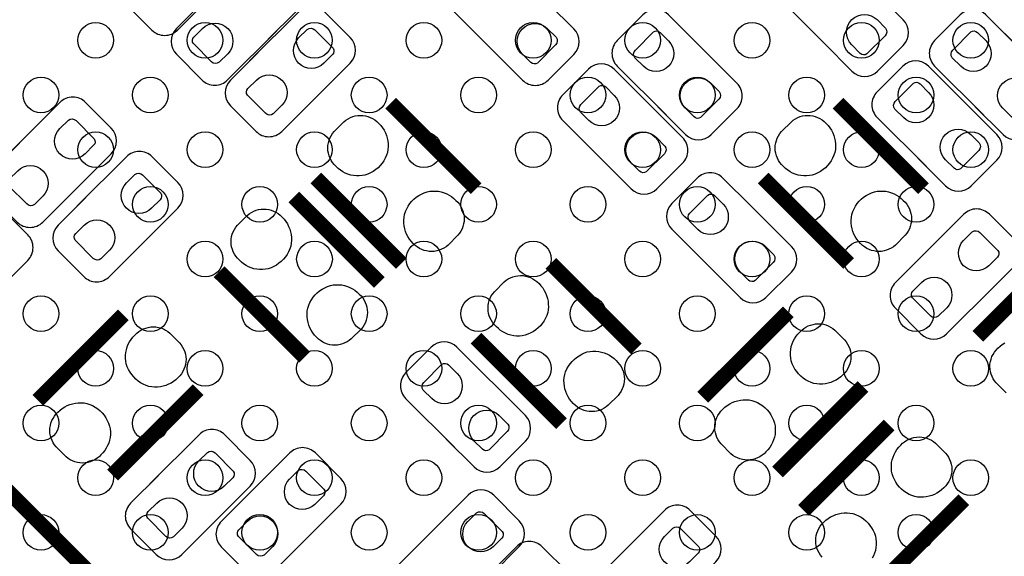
# Model space of a CAD drawing. Extents: x 0 to 69.8, y 0 to 65.
# Tile 9 of 21: x 23.2 to 31.5, y 31.6 to 36.1. Entities that reach past the tile are written whole.
import ezdxf

# ---------------------------------------------------------------- set-up
doc = ezdxf.new("R2010")
doc.units = 0
for name, color, linetype in [('PG_SILKSCREEN_BOTTOM', 12, 'CONTINUOUS'), ('PIN_BOTTOM', 1, 'CONTINUOUS'), ('PIN_TOP', 110, 'CONTINUOUS')]:
    doc.layers.add(name, color=color, linetype=linetype)

msp = doc.modelspace()

# ---------------------------------------------------------------- linework, layer by layer
at = {"layer": 'PG_SILKSCREEN_BOTTOM'}
for points in [[(24.8523, 36.368711), (25.0857, 36.602187, 0.414304), (25.0857, 36.817706), (24.870207, 37.033302, 0.414068), (24.654688, 37.033302), (24.079987, 36.4585, 0.414189), (24.079987, 36.243006), (24.295506, 36.027512, 0.414286), (24.511, 36.027512), (24.924106, 36.440593)], [(25.273, 35.94989), (25.506502, 36.183392, 0.414212), (25.506502, 36.398911), (25.291009, 36.614405, 0.414206), (25.07549, 36.614405), (24.500688, 36.039704, 0.414097), (24.500688, 35.824211), (24.716308, 35.608692, 0.414286), (24.931802, 35.608692), (25.344806, 36.021696)], [(27.499005, 36.379404), (27.265503, 36.612906, 0.41406), (27.050009, 36.612906), (26.83449, 36.397413, 0.414411), (26.83449, 36.181792), (27.409191, 35.607092, 0.414432), (27.624811, 35.607092), (27.840305, 35.822611, 0.414081), (27.840305, 36.038104), (27.427199, 36.45121)], [(29.944289, 35.916794), (30.177791, 35.683292, 0.414095), (30.39331, 35.683292), (30.608803, 35.898912, 0.414096), (30.608803, 36.114406), (30.034103, 36.689106, 0.414213), (29.818609, 36.689106), (29.602989, 36.473613, 0.414178), (29.602989, 36.258094), (30.016094, 35.844988)], [(31.595009, 35.865994), (31.828511, 35.632492, 0.414095), (32.044005, 35.632492), (32.259499, 35.848011, 0.414212), (32.259499, 36.063504), (31.684798, 36.638306, 0.414167), (31.469305, 36.638306), (31.253811, 36.422813, 0.41451), (31.253811, 36.207192), (31.666891, 35.794112)], [(25.188189, 35.84001), (24.954713, 35.606507, 0.414192), (24.954713, 35.390988), (25.170206, 35.175495, 0.414341), (25.385801, 35.175495), (25.960502, 35.750195, 0.414163), (25.960502, 35.965689), (25.745008, 36.181208, 0.414336), (25.529489, 36.181208), (25.116409, 35.768204)], [(28.547009, 35.383394), (28.780511, 35.149892, 0.414108), (28.996005, 35.149892), (29.211499, 35.365411, 0.414353), (29.211499, 35.581006), (28.636798, 36.155706, 0.414155), (28.421305, 36.155706), (28.205811, 35.940213, 0.41437), (28.205811, 35.724694), (28.61879, 35.311588)], [(31.214009, 35.383394), (31.447511, 35.149892, 0.414128), (31.663005, 35.149892), (31.878499, 35.365411, 0.414345), (31.878499, 35.581006), (31.303798, 36.155706, 0.414134), (31.088305, 36.155706), (30.872811, 35.940213, 0.414562), (30.872811, 35.724592), (31.285891, 35.311588)], [(30.731409, 34.951594), (30.964911, 34.718092, 0.414141), (31.180405, 34.718092), (31.396, 34.933611, 0.414004), (31.396, 35.149104), (30.821198, 35.723906, 0.414121), (30.605705, 35.723906), (30.390211, 35.508413, 0.4145), (30.390211, 35.292792), (30.803291, 34.879712)], [(28.089809, 34.926194), (28.323311, 34.692692, 0.414108), (28.538805, 34.692692), (28.754299, 34.908211, 0.414353), (28.754299, 35.123806), (28.179598, 35.698506, 0.414155), (27.964105, 35.698506), (27.748611, 35.483013, 0.41437), (27.748611, 35.267494), (28.16159, 34.854388)], [(23.181589, 35.07801), (22.948113, 34.844507, 0.41416), (22.948113, 34.628988), (23.163606, 34.413495, 0.414395), (23.379201, 34.413495), (23.953902, 34.988195, 0.414194), (23.953902, 35.203689), (23.738408, 35.419208, 0.414282), (23.522889, 35.419208), (23.109809, 35.006204)], [(23.740389, 34.62081), (23.506913, 34.387307, 0.414212), (23.506913, 34.171788), (23.722406, 33.956295, 0.414333), (23.938001, 33.956295), (24.512702, 34.530995, 0.414142), (24.512702, 34.746489), (24.297208, 34.962008, 0.414528), (24.081588, 34.962008), (23.668609, 34.548902)], [(22.58761, 34.109304), (22.821113, 33.875802, 0.414128), (23.036606, 33.875802), (23.2521, 34.091296, 0.414345), (23.2521, 34.306891), (22.677399, 34.881591, 0.41418), (22.461906, 34.881591), (22.246412, 34.666098, 0.414516), (22.246412, 34.450503), (22.659492, 34.037499)], [(29.327805, 34.550502), (29.094303, 34.784005, 0.414283), (28.878809, 34.784005), (28.66329, 34.568511, 0.4142), (28.66329, 34.352992), (29.237991, 33.778292, 0.414209), (29.45351, 33.778292), (29.669105, 33.993811, 0.414108), (29.669105, 34.209304), (29.255999, 34.62241)], [(31.315, 33.814588), (31.548502, 34.04809, 0.414218), (31.548502, 34.263609), (31.332907, 34.479103, 0.414231), (31.117388, 34.479103), (30.542713, 33.904403, 0.41432), (30.542713, 33.688807), (30.758206, 33.473288, 0.414077), (30.9737, 33.473288), (31.386805, 33.886394)], [(26.769009, 32.589394), (27.002511, 32.355892, 0.41416), (27.218005, 32.355892), (27.4336, 32.571411, 0.414009), (27.4336, 32.786904), (26.858798, 33.361706, 0.414102), (26.643305, 33.361706), (26.427811, 33.146213, 0.414529), (26.427811, 32.930592), (26.840891, 32.517512)], [(24.349989, 32.28401), (24.116513, 32.050507, 0.414258), (24.116513, 31.834988), (24.332006, 31.619495, 0.414149), (24.5475, 31.619495), (25.122302, 32.194195, 0.414096), (25.122302, 32.409689), (24.906808, 32.625208, 0.414528), (24.691188, 32.625208), (24.278107, 32.212102)], [(25.111989, 32.13161), (24.878513, 31.898107, 0.414258), (24.878513, 31.682588), (25.094006, 31.467095, 0.414114), (25.3095, 31.467095), (25.884302, 32.041795, 0.414096), (25.884302, 32.257289), (25.668808, 32.472808, 0.414528), (25.453188, 32.472808), (25.040107, 32.059702)], [(27.1494, 31.452388), (27.382902, 31.68589, 0.414212), (27.382902, 31.901409), (27.167408, 32.116903, 0.414206), (26.951889, 32.116903), (26.377113, 31.542203, 0.414143), (26.377113, 31.326709), (26.592606, 31.11119, 0.41447), (26.808201, 31.11119), (27.221205, 31.524194)], [(28.8004, 31.325388), (29.033902, 31.55889, 0.414167), (29.033902, 31.774409), (28.818408, 31.989903, 0.414448), (28.602788, 31.989903), (28.028113, 31.415203, 0.414372), (28.028113, 31.199607), (28.243606, 30.984088, 0.414045), (28.4591, 30.984088), (28.872205, 31.397194)], [(27.5558, 31.020588), (27.789302, 31.25409, 0.414166), (27.789302, 31.469609), (27.573808, 31.685103, 0.414356), (27.358188, 31.685103), (26.783513, 31.110403, 0.414189), (26.783513, 30.894909), (26.999006, 30.67939, 0.41432), (27.2145, 30.67939), (27.627605, 31.092394)]]:
    msp.add_lwpolyline(points, format="xyb", dxfattribs=at)
at = {"layer": 'PG_SILKSCREEN_BOTTOM', "const_width": 0.127}
for points in [[(27.02019, 34.693504), (26.3017, 35.411994)], [(30.77939, 34.693504), (30.0609, 35.411994)], [(25.673101, 34.783293), (26.391489, 34.064905)], [(29.432301, 34.783293), (30.150689, 34.064905)], [(26.207288, 33.906104), (25.4889, 34.624493)], [(31.954191, 34.172093), (31.235802, 33.453705)], [(28.366288, 33.347304), (27.6479, 34.065693)], [(24.860199, 33.995893), (25.578689, 33.277404)], [(24.054689, 33.633893), (23.336301, 32.915504)], [(29.642689, 33.659394), (28.924199, 32.940904)], [(27.019199, 33.437093), (27.737689, 32.718604)], [(23.9649, 32.286804), (24.68339, 33.005293)], [(29.5529, 32.312305), (30.271288, 33.030693)], [(30.490389, 32.708393), (29.771899, 31.990005)], [(23.794288, 31.442304), (23.0759, 32.160693)], [(30.400498, 31.361405), (31.118988, 32.079794)]]:
    msp.add_lwpolyline(points, dxfattribs=at)
at = {"layer": 'PIN_BOTTOM'}
for points in [[(30.388966, 36.115422), (30.460798, 36.043565, -0.376089), (30.456556, 35.979252), (30.303902, 35.826573, -0.366021), (30.248555, 35.831323), (30.176699, 35.903154, -0.999197)], [(24.932818, 35.828453), (24.860961, 35.756621, -0.376089), (24.796648, 35.760863), (24.643969, 35.913517, -0.366021), (24.648719, 35.968864), (24.72055, 36.04072, -0.999197)], [(27.620468, 36.039222), (27.692299, 35.967365, -0.376089), (27.688057, 35.903052), (27.535403, 35.750373, -0.366021), (27.480057, 35.755123), (27.4082, 35.826954, -0.999197)], [(25.528397, 35.961447), (25.600254, 36.033278, -0.376089), (25.664566, 36.029036), (25.817246, 35.876382, -0.366021), (25.812496, 35.821036), (25.740665, 35.749179, -0.999197)], [(28.425546, 35.723601), (28.353715, 35.795458, -0.376089), (28.357957, 35.859771), (28.510611, 36.01245, -0.366021), (28.565958, 36.0077), (28.637814, 35.935869, -0.999197)], [(31.092546, 35.723601), (31.020715, 35.795458, -0.376089), (31.024957, 35.859771), (31.177611, 36.01245, -0.366021), (31.232958, 36.0077), (31.304814, 35.935869, -0.999197)], [(25.386817, 35.395332), (25.314961, 35.323501, -0.376089), (25.250648, 35.327742), (25.097969, 35.480396, -0.366021), (25.102718, 35.535743), (25.17455, 35.6076, -0.999197)], [(28.991662, 35.582022), (29.063493, 35.510165, -0.376089), (29.059251, 35.445852), (28.906597, 35.293173, -0.366021), (28.85125, 35.297923), (28.779394, 35.369754, -0.999197)], [(30.610048, 35.291801), (30.538217, 35.363658, -0.376089), (30.542459, 35.427971), (30.695113, 35.58065, -0.366021), (30.750459, 35.5759), (30.822316, 35.504069, -0.999197)], [(31.658662, 35.582022), (31.730493, 35.510165, -0.376089), (31.726251, 35.445852), (31.573597, 35.293173, -0.366021), (31.51825, 35.297923), (31.446394, 35.369754, -0.999197)], [(27.968346, 35.266401), (27.896515, 35.338258, -0.376089), (27.900757, 35.402571), (28.053411, 35.55525, -0.366021), (28.108758, 35.5505), (28.180614, 35.478669, -0.999197)], [(23.521797, 35.199447), (23.593654, 35.271278, -0.376089), (23.657966, 35.267036), (23.810646, 35.114382, -0.366021), (23.805896, 35.059036), (23.734065, 34.987179, -0.999197)], [(28.534462, 35.124822), (28.606293, 35.052965, -0.376089), (28.602051, 34.988652), (28.449397, 34.835973, -0.366021), (28.39405, 34.840723), (28.322194, 34.912554, -0.999197)], [(31.176163, 35.150222), (31.247994, 35.078365, -0.376089), (31.243753, 35.014052), (31.091099, 34.861373, -0.366021), (31.035752, 34.866123), (30.963895, 34.937954, -0.999197)], [(23.380217, 34.633332), (23.308361, 34.561501, -0.376089), (23.244048, 34.565742), (23.091369, 34.718396, -0.366021), (23.096118, 34.773743), (23.16795, 34.8456, -0.999197)], [(24.080597, 34.742247), (24.152454, 34.814078, -0.376089), (24.216766, 34.809836), (24.369446, 34.657182, -0.366021), (24.364696, 34.601836), (24.292865, 34.529979, -0.999197)], [(28.883153, 34.3519), (28.811322, 34.423756, -0.376089), (28.815563, 34.488069), (28.968217, 34.640749, -0.366021), (29.023564, 34.635999), (29.095421, 34.564168, -0.999197)], [(23.939017, 34.176132), (23.867161, 34.104301, -0.376089), (23.802848, 34.108542), (23.650169, 34.261196, -0.366021), (23.654918, 34.316543), (23.72675, 34.3884, -0.999197)], [(31.116397, 34.259266), (31.188254, 34.331097, -0.376089), (31.252566, 34.326855), (31.405246, 34.174201, -0.366021), (31.400496, 34.118855), (31.328665, 34.046998, -0.999197)], [(29.449268, 34.21032), (29.521099, 34.138464, -0.376089), (29.516857, 34.074151), (29.364203, 33.921471, -0.366021), (29.308857, 33.926221), (29.237, 33.998052, -0.999197)], [(30.974817, 33.693151), (30.902961, 33.62132, -0.376089), (30.838648, 33.625561), (30.685969, 33.778215, -0.366021), (30.690718, 33.833562), (30.76255, 33.905419, -0.999197)], [(26.647648, 32.929601), (26.575817, 33.001458, -0.376089), (26.580059, 33.065771), (26.732713, 33.21845, -0.366021), (26.788059, 33.2137), (26.859916, 33.141869, -0.999197)], [(27.213763, 32.788022), (27.285594, 32.716165, -0.376089), (27.281353, 32.651852), (27.128699, 32.499173, -0.366021), (27.073352, 32.503923), (27.001495, 32.575754, -0.999197)], [(24.690197, 32.405447), (24.762054, 32.477278, -0.376089), (24.826366, 32.473036), (24.979046, 32.320382, -0.366021), (24.974296, 32.265036), (24.902465, 32.193179, -0.999197)], [(25.452197, 32.253047), (25.524054, 32.324878, -0.376089), (25.588366, 32.320636), (25.741046, 32.167982, -0.366021), (25.736296, 32.112636), (25.664465, 32.040779, -0.999197)], [(24.548617, 31.839332), (24.476761, 31.767501, -0.376089), (24.412448, 31.771742), (24.259769, 31.924396, -0.366021), (24.264518, 31.979743), (24.33635, 32.0516, -0.999197)], [(25.310617, 31.686932), (25.238761, 31.615101, -0.376089), (25.174448, 31.619342), (25.021769, 31.771996, -0.366021), (25.026518, 31.827343), (25.09835, 31.8992, -0.999197)], [(26.950797, 31.897066), (27.022654, 31.968897, -0.376089), (27.086966, 31.964655), (27.239646, 31.812001, -0.366021), (27.234896, 31.756655), (27.163065, 31.684798, -0.999197)], [(28.601797, 31.770066), (28.673654, 31.841897, -0.376089), (28.737966, 31.837655), (28.890646, 31.685001, -0.366021), (28.885896, 31.629655), (28.814065, 31.557798, -0.999197)]]:
    msp.add_lwpolyline(points, format="xyb", close=True, dxfattribs=at)
for points in [[(26.184835, 35.258985), (26.202792, 35.242856), (26.218769, 35.225025), (26.233476, 35.206076), (26.24648, 35.185579), (26.257148, 35.164014), (26.26614, 35.141738), (26.272998, 35.118751), (26.2779, 35.095205), (26.280415, 35.071152), (26.281151, 35.047123), (26.279297, 35.023069), (26.275335, 34.999346), (26.267283, 34.97514), (26.256869, 34.951746), (26.244245, 34.92947), (26.229945, 34.908236), (26.213537, 34.888729), (26.195553, 34.870771), (26.176046, 34.854363), (26.154786, 34.840012), (26.132587, 34.827439), (26.109168, 34.81705), (26.084987, 34.808973), (26.061441, 34.804528), (26.03754, 34.802115), (26.013486, 34.802115), (25.989458, 34.804655), (25.965912, 34.809125), (25.942722, 34.816186), (25.920446, 34.825153), (25.899313, 34.836278), (25.879146, 34.849486), (25.860477, 34.864624), (25.84323, 34.881464), (25.827609, 34.896806), (25.813944, 34.913697), (25.80193, 34.931782), (25.792024, 34.951035), (25.784099, 34.971558), (25.778384, 34.992412), (25.77498, 35.013748), (25.77371, 35.035414), (25.774777, 35.057385), (25.778181, 35.078746), (25.783769, 35.099727), (25.791465, 35.120021), (25.801371, 35.139528), (25.813385, 35.157791), (25.827101, 35.174606), (25.909549, 35.25708), (25.926009, 35.270719), (25.944195, 35.282378), (25.963347, 35.292208), (25.983311, 35.300006), (26.004164, 35.305721), (26.025297, 35.309327), (26.046659, 35.310597), (26.068223, 35.309556), (26.089458, 35.306279), (26.110311, 35.300844), (26.130606, 35.293554), (26.149757, 35.284004), (26.167918, 35.272345)], [(29.944035, 35.258985), (29.961992, 35.242856), (29.977969, 35.225025), (29.992676, 35.206076), (30.00568, 35.185579), (30.016348, 35.164014), (30.02534, 35.141738), (30.032198, 35.118751), (30.0371, 35.095205), (30.039615, 35.071152), (30.040351, 35.047123), (30.038497, 35.023069), (30.034535, 34.999346), (30.026483, 34.97514), (30.016069, 34.951746), (30.003445, 34.92947), (29.989145, 34.908236), (29.972737, 34.888729), (29.954753, 34.870771), (29.935246, 34.854363), (29.913986, 34.840012), (29.891787, 34.827439), (29.868368, 34.81705), (29.844187, 34.808973), (29.820641, 34.804528), (29.79674, 34.802115), (29.772686, 34.802115), (29.748658, 34.804655), (29.725112, 34.809125), (29.701922, 34.816186), (29.679646, 34.825153), (29.658513, 34.836278), (29.638346, 34.849486), (29.619677, 34.864624), (29.60243, 34.881464), (29.586809, 34.896806), (29.573144, 34.913697), (29.56113, 34.931782), (29.551224, 34.951035), (29.543299, 34.971558), (29.537584, 34.992412), (29.53418, 35.013748), (29.53291, 35.035414), (29.533977, 35.057385), (29.537381, 35.078746), (29.542969, 35.099727), (29.550665, 35.120021), (29.560571, 35.139528), (29.572585, 35.157791), (29.586301, 35.174606), (29.668749, 35.25708), (29.685209, 35.270719), (29.703395, 35.282378), (29.722547, 35.292208), (29.742511, 35.300006), (29.763364, 35.305721), (29.784497, 35.309327), (29.805859, 35.310597), (29.827423, 35.309556), (29.848658, 35.306279), (29.869511, 35.300844), (29.889806, 35.293554), (29.908957, 35.284004), (29.927118, 35.272345)], [(26.50838, 34.217839), (26.490422, 34.233968), (26.474445, 34.251798), (26.459739, 34.270747), (26.446734, 34.291245), (26.436066, 34.312809), (26.427074, 34.335085), (26.420216, 34.358072), (26.415314, 34.381618), (26.4128, 34.405672), (26.412063, 34.4297), (26.413917, 34.453754), (26.41788, 34.477477), (26.425931, 34.501684), (26.436345, 34.525077), (26.448969, 34.547353), (26.463269, 34.568587), (26.479678, 34.588094), (26.497661, 34.606052), (26.517168, 34.622461), (26.538428, 34.636812), (26.560628, 34.649385), (26.584046, 34.659773), (26.608227, 34.66785), (26.631773, 34.672295), (26.655674, 34.674708), (26.679728, 34.674708), (26.703757, 34.672168), (26.727302, 34.667698), (26.750493, 34.660637), (26.772768, 34.651671), (26.793901, 34.640545), (26.814069, 34.627337), (26.832738, 34.612199), (26.849984, 34.595359), (26.865605, 34.580017), (26.879271, 34.563126), (26.891285, 34.545041), (26.901191, 34.525788), (26.909116, 34.505265), (26.914831, 34.484412), (26.918234, 34.463076), (26.919504, 34.441409), (26.918437, 34.419438), (26.915034, 34.398077), (26.909446, 34.377097), (26.90175, 34.356802), (26.891844, 34.337295), (26.879829, 34.319032), (26.866113, 34.302217), (26.783665, 34.219744), (26.767206, 34.206104), (26.749019, 34.194445), (26.729868, 34.184615), (26.709903, 34.176818), (26.68905, 34.171103), (26.667917, 34.167496), (26.646556, 34.166226), (26.624991, 34.167267), (26.603757, 34.170544), (26.582903, 34.175979), (26.562609, 34.183269), (26.543457, 34.19282), (26.525296, 34.204478)], [(30.26758, 34.217839), (30.249622, 34.233968), (30.233645, 34.251798), (30.218939, 34.270747), (30.205934, 34.291245), (30.195266, 34.312809), (30.186274, 34.335085), (30.179416, 34.358072), (30.174514, 34.381618), (30.172, 34.405672), (30.171263, 34.4297), (30.173117, 34.453754), (30.17708, 34.477477), (30.185131, 34.501684), (30.195545, 34.525077), (30.208169, 34.547353), (30.222469, 34.568587), (30.238878, 34.588094), (30.256861, 34.606052), (30.276368, 34.622461), (30.297628, 34.636812), (30.319828, 34.649385), (30.343246, 34.659773), (30.367427, 34.66785), (30.390973, 34.672295), (30.414874, 34.674708), (30.438928, 34.674708), (30.462957, 34.672168), (30.486502, 34.667698), (30.509693, 34.660637), (30.531968, 34.651671), (30.553101, 34.640545), (30.573269, 34.627337), (30.591938, 34.612199), (30.609184, 34.595359), (30.624805, 34.580017), (30.638471, 34.563126), (30.650485, 34.545041), (30.660391, 34.525788), (30.668316, 34.505265), (30.674031, 34.484412), (30.677434, 34.463076), (30.678704, 34.441409), (30.677637, 34.419438), (30.674234, 34.398077), (30.668646, 34.377097), (30.66095, 34.356802), (30.651044, 34.337295), (30.639029, 34.319032), (30.625313, 34.302217), (30.542865, 34.219744), (30.526406, 34.206104), (30.508219, 34.194445), (30.489068, 34.184615), (30.469103, 34.176818), (30.44825, 34.171103), (30.427117, 34.167496), (30.405756, 34.166226), (30.384191, 34.167267), (30.362957, 34.170544), (30.342103, 34.175979), (30.321809, 34.183269), (30.302657, 34.19282), (30.284496, 34.204478)], [(25.372035, 34.471585), (25.389992, 34.455456), (25.405969, 34.437625), (25.420676, 34.418676), (25.43368, 34.398179), (25.444348, 34.376614), (25.45334, 34.354338), (25.460198, 34.331351), (25.4651, 34.307805), (25.467615, 34.283752), (25.468351, 34.259723), (25.466497, 34.235669), (25.462535, 34.211946), (25.454483, 34.18774), (25.444069, 34.164346), (25.431445, 34.14207), (25.417145, 34.120836), (25.400737, 34.101329), (25.382753, 34.083371), (25.363246, 34.066963), (25.341986, 34.052612), (25.319787, 34.040039), (25.296368, 34.02965), (25.272187, 34.021573), (25.248641, 34.017128), (25.22474, 34.014715), (25.200686, 34.014715), (25.176658, 34.017255), (25.153112, 34.021725), (25.129922, 34.028786), (25.107646, 34.037753), (25.086513, 34.048878), (25.066346, 34.062086), (25.047677, 34.077224), (25.03043, 34.094064), (25.014809, 34.109406), (25.001144, 34.126297), (24.98913, 34.144382), (24.979224, 34.163635), (24.971299, 34.184158), (24.965584, 34.205012), (24.96218, 34.226348), (24.96091, 34.248014), (24.961977, 34.269985), (24.965381, 34.291346), (24.970969, 34.312327), (24.978665, 34.332621), (24.988571, 34.352128), (25.000585, 34.370391), (25.014301, 34.387206), (25.096749, 34.46968), (25.113209, 34.483319), (25.131395, 34.494978), (25.150547, 34.504808), (25.170511, 34.512606), (25.191364, 34.518321), (25.212497, 34.521927), (25.233859, 34.523197), (25.255423, 34.522156), (25.276658, 34.518879), (25.297511, 34.513444), (25.317806, 34.506154), (25.336957, 34.496604), (25.355118, 34.484945)], [(27.531035, 33.912785), (27.548992, 33.896656), (27.564969, 33.878825), (27.579676, 33.859876), (27.59268, 33.839379), (27.603348, 33.817814), (27.61234, 33.795538), (27.619198, 33.772551), (27.6241, 33.749005), (27.626615, 33.724952), (27.627351, 33.700923), (27.625497, 33.676869), (27.621535, 33.653146), (27.613483, 33.62894), (27.603069, 33.605546), (27.590445, 33.58327), (27.576145, 33.562036), (27.559737, 33.542529), (27.541753, 33.524571), (27.522246, 33.508163), (27.500986, 33.493812), (27.478787, 33.481239), (27.455368, 33.47085), (27.431187, 33.462773), (27.407641, 33.458328), (27.38374, 33.455915), (27.359686, 33.455915), (27.335658, 33.458455), (27.312112, 33.462925), (27.288922, 33.469986), (27.266646, 33.478953), (27.245513, 33.490078), (27.225346, 33.503286), (27.206677, 33.518424), (27.18943, 33.535264), (27.173809, 33.550606), (27.160144, 33.567497), (27.14813, 33.585582), (27.138224, 33.604835), (27.130299, 33.625358), (27.124584, 33.646212), (27.12118, 33.667548), (27.11991, 33.689214), (27.120977, 33.711185), (27.124381, 33.732546), (27.129969, 33.753527), (27.137665, 33.773821), (27.147571, 33.793328), (27.159585, 33.811591), (27.173301, 33.828406), (27.255749, 33.91088), (27.272209, 33.924519), (27.290395, 33.936178), (27.309547, 33.946008), (27.329511, 33.953806), (27.350364, 33.959521), (27.371497, 33.963127), (27.392859, 33.964397), (27.414423, 33.963356), (27.435658, 33.960079), (27.456511, 33.954644), (27.476806, 33.947354), (27.495957, 33.937804), (27.514118, 33.926145)], [(25.69558, 33.430439), (25.677622, 33.446568), (25.661645, 33.464398), (25.646939, 33.483347), (25.633934, 33.503845), (25.623266, 33.525409), (25.614274, 33.547685), (25.607416, 33.570672), (25.602514, 33.594218), (25.6, 33.618272), (25.599263, 33.6423), (25.601117, 33.666354), (25.60508, 33.690077), (25.613131, 33.714284), (25.623545, 33.737677), (25.636169, 33.759953), (25.650469, 33.781187), (25.666878, 33.800694), (25.684861, 33.818652), (25.704368, 33.835061), (25.725628, 33.849412), (25.747828, 33.861985), (25.771246, 33.872373), (25.795427, 33.88045), (25.818973, 33.884895), (25.842874, 33.887308), (25.866928, 33.887308), (25.890957, 33.884768), (25.914502, 33.880298), (25.937693, 33.873237), (25.959968, 33.864271), (25.981101, 33.853145), (26.001269, 33.839937), (26.019938, 33.824799), (26.037184, 33.807959), (26.052805, 33.792617), (26.066471, 33.775726), (26.078485, 33.757641), (26.088391, 33.738388), (26.096316, 33.717865), (26.102031, 33.697012), (26.105434, 33.675676), (26.106704, 33.654009), (26.105637, 33.632038), (26.102234, 33.610677), (26.096646, 33.589697), (26.08895, 33.569402), (26.079044, 33.549895), (26.067029, 33.531632), (26.053313, 33.514817), (25.970865, 33.432344), (25.954406, 33.418704), (25.936219, 33.407045), (25.917068, 33.397215), (25.897103, 33.389418), (25.87625, 33.383703), (25.855117, 33.380096), (25.833756, 33.378826), (25.812191, 33.379867), (25.790957, 33.383144), (25.770103, 33.388579), (25.749809, 33.395869), (25.730657, 33.40542), (25.712496, 33.417078)], [(24.53038, 33.122184), (24.514251, 33.104226), (24.49642, 33.08825), (24.477472, 33.073543), (24.456974, 33.060538), (24.43541, 33.04987), (24.413134, 33.040879), (24.390147, 33.034021), (24.366601, 33.029119), (24.342547, 33.026604), (24.318519, 33.025867), (24.294465, 33.027722), (24.270741, 33.031684), (24.246535, 33.039736), (24.223142, 33.05015), (24.200866, 33.062774), (24.179632, 33.077074), (24.160124, 33.093482), (24.142167, 33.111465), (24.125758, 33.130973), (24.111407, 33.152232), (24.098834, 33.174432), (24.088446, 33.197851), (24.080368, 33.222032), (24.075923, 33.245577), (24.07351, 33.269479), (24.07351, 33.293533), (24.07605, 33.317561), (24.080521, 33.341107), (24.087582, 33.364297), (24.096548, 33.386573), (24.107673, 33.407706), (24.120881, 33.427873), (24.13602, 33.446542), (24.15286, 33.463789), (24.168202, 33.47941), (24.185093, 33.493075), (24.203177, 33.505089), (24.222431, 33.514995), (24.242954, 33.52292), (24.263807, 33.528635), (24.285143, 33.532039), (24.306809, 33.533309), (24.32878, 33.532242), (24.350142, 33.528838), (24.371122, 33.52325), (24.391417, 33.515554), (24.410924, 33.505648), (24.429187, 33.493634), (24.446001, 33.479918), (24.528475, 33.397469), (24.542115, 33.38101), (24.553774, 33.362824), (24.563603, 33.343672), (24.571401, 33.323708), (24.577116, 33.302854), (24.580723, 33.281722), (24.581993, 33.26036), (24.580952, 33.238796), (24.577675, 33.217561), (24.572239, 33.196708), (24.56495, 33.176413), (24.555399, 33.157262), (24.543741, 33.139101)], [(30.11838, 33.147584), (30.102251, 33.129626), (30.08442, 33.11365), (30.065472, 33.098943), (30.044974, 33.085938), (30.02341, 33.07527), (30.001134, 33.066279), (29.978147, 33.059421), (29.954601, 33.054519), (29.930547, 33.052004), (29.906519, 33.051267), (29.882465, 33.053122), (29.858741, 33.057084), (29.834535, 33.065136), (29.811142, 33.07555), (29.788866, 33.088174), (29.767632, 33.102474), (29.748124, 33.118882), (29.730167, 33.136865), (29.713758, 33.156373), (29.699407, 33.177632), (29.686834, 33.199832), (29.676446, 33.223251), (29.668368, 33.247432), (29.663923, 33.270977), (29.66151, 33.294879), (29.66151, 33.318933), (29.66405, 33.342961), (29.668521, 33.366507), (29.675582, 33.389697), (29.684548, 33.411973), (29.695673, 33.433106), (29.708881, 33.453273), (29.72402, 33.471942), (29.74086, 33.489189), (29.756202, 33.50481), (29.773093, 33.518475), (29.791177, 33.530489), (29.810431, 33.540395), (29.830954, 33.54832), (29.851807, 33.554035), (29.873143, 33.557439), (29.894809, 33.558709), (29.91678, 33.557642), (29.938142, 33.554238), (29.959122, 33.54865), (29.979417, 33.540954), (29.998924, 33.531048), (30.017187, 33.519034), (30.034001, 33.505318), (30.116475, 33.422869), (30.130115, 33.40641), (30.141774, 33.388224), (30.151603, 33.369072), (30.159401, 33.349108), (30.165116, 33.328254), (30.168723, 33.307122), (30.169993, 33.28576), (30.168952, 33.264196), (30.165675, 33.242961), (30.160239, 33.222108), (30.15295, 33.201813), (30.143399, 33.182662), (30.131741, 33.164501)], [(27.85458, 32.871639), (27.836622, 32.887768), (27.820645, 32.905598), (27.805939, 32.924547), (27.792934, 32.945045), (27.782266, 32.966609), (27.773274, 32.988885), (27.766416, 33.011872), (27.761514, 33.035418), (27.759, 33.059472), (27.758263, 33.0835), (27.760117, 33.107554), (27.76408, 33.131277), (27.772131, 33.155484), (27.782545, 33.178877), (27.795169, 33.201153), (27.809469, 33.222387), (27.825878, 33.241894), (27.843861, 33.259852), (27.863368, 33.276261), (27.884628, 33.290612), (27.906828, 33.303185), (27.930246, 33.313573), (27.954427, 33.32165), (27.977973, 33.326095), (28.001874, 33.328508), (28.025928, 33.328508), (28.049957, 33.325968), (28.073502, 33.321498), (28.096693, 33.314437), (28.118968, 33.305471), (28.140101, 33.294345), (28.160269, 33.281137), (28.178938, 33.265999), (28.196184, 33.249159), (28.211805, 33.233817), (28.225471, 33.216926), (28.237485, 33.198841), (28.247391, 33.179588), (28.255316, 33.159065), (28.261031, 33.138212), (28.264434, 33.116876), (28.265704, 33.095209), (28.264637, 33.073238), (28.261234, 33.051877), (28.255646, 33.030897), (28.24795, 33.010602), (28.238044, 32.991095), (28.226029, 32.972832), (28.212313, 32.956017), (28.129865, 32.873544), (28.113406, 32.859904), (28.095219, 32.848245), (28.076068, 32.838415), (28.056103, 32.830618), (28.03525, 32.824903), (28.014117, 32.821296), (27.992756, 32.820026), (27.971191, 32.821067), (27.949957, 32.824344), (27.929103, 32.829779), (27.908809, 32.837069), (27.889657, 32.84662), (27.871496, 32.858278)], [(23.489234, 32.798639), (23.505363, 32.816597), (23.523194, 32.832573), (23.542142, 32.84728), (23.56264, 32.860285), (23.584205, 32.870953), (23.606481, 32.879944), (23.629468, 32.886802), (23.653013, 32.891705), (23.677067, 32.894219), (23.701096, 32.894956), (23.725149, 32.893102), (23.748873, 32.889139), (23.773079, 32.881087), (23.796473, 32.870673), (23.818748, 32.85805), (23.839983, 32.843749), (23.85949, 32.827341), (23.877448, 32.809358), (23.893856, 32.789851), (23.908207, 32.768591), (23.92078, 32.746391), (23.931169, 32.722972), (23.939246, 32.698792), (23.943691, 32.675246), (23.946104, 32.651344), (23.946104, 32.627291), (23.943564, 32.603262), (23.939094, 32.579716), (23.932032, 32.556526), (23.923066, 32.53425), (23.911941, 32.513118), (23.898733, 32.49295), (23.883595, 32.474281), (23.866754, 32.457034), (23.851413, 32.441413), (23.834522, 32.427748), (23.816437, 32.415734), (23.797184, 32.405828), (23.776661, 32.397903), (23.755807, 32.392188), (23.734471, 32.388785), (23.712805, 32.387515), (23.690834, 32.388581), (23.669473, 32.391985), (23.648492, 32.397573), (23.628198, 32.405269), (23.60869, 32.415175), (23.590428, 32.427189), (23.573613, 32.440905), (23.491139, 32.523354), (23.477499, 32.539813), (23.465841, 32.557999), (23.456011, 32.577151), (23.448213, 32.597115), (23.442498, 32.617969), (23.438891, 32.639102), (23.437621, 32.660463), (23.438663, 32.682028), (23.441939, 32.703262), (23.447375, 32.724115), (23.454665, 32.74441), (23.464215, 32.763562), (23.475874, 32.781723)], [(29.077234, 32.824039), (29.093363, 32.841997), (29.111194, 32.857973), (29.130142, 32.87268), (29.15064, 32.885685), (29.172205, 32.896353), (29.194481, 32.905344), (29.217468, 32.912202), (29.241013, 32.917105), (29.265067, 32.919619), (29.289096, 32.920356), (29.313149, 32.918502), (29.336873, 32.914539), (29.361079, 32.906487), (29.384473, 32.896073), (29.406748, 32.88345), (29.427983, 32.869149), (29.44749, 32.852741), (29.465448, 32.834758), (29.481856, 32.815251), (29.496207, 32.793991), (29.50878, 32.771791), (29.519169, 32.748372), (29.527246, 32.724192), (29.531691, 32.700646), (29.534104, 32.676744), (29.534104, 32.652691), (29.531564, 32.628662), (29.527094, 32.605116), (29.520032, 32.581926), (29.511066, 32.55965), (29.499941, 32.538518), (29.486733, 32.51835), (29.471595, 32.499681), (29.454754, 32.482434), (29.439413, 32.466813), (29.422522, 32.453148), (29.404437, 32.441134), (29.385184, 32.431228), (29.364661, 32.423303), (29.343807, 32.417588), (29.322471, 32.414185), (29.300805, 32.412915), (29.278834, 32.413981), (29.257473, 32.417385), (29.236492, 32.422973), (29.216198, 32.430669), (29.19669, 32.440575), (29.178428, 32.452589), (29.161613, 32.466305), (29.079139, 32.548754), (29.065499, 32.565213), (29.053841, 32.583399), (29.044011, 32.602551), (29.036213, 32.622515), (29.030498, 32.643369), (29.026891, 32.664502), (29.025621, 32.685863), (29.026663, 32.707428), (29.029939, 32.728662), (29.035375, 32.749515), (29.042665, 32.76981), (29.052215, 32.788962), (29.063874, 32.807123)], [(30.965978, 32.196684), (30.949849, 32.178727), (30.932018, 32.16275), (30.91307, 32.148043), (30.892572, 32.135039), (30.871008, 32.124371), (30.848732, 32.115379), (30.825745, 32.108521), (30.802199, 32.103619), (30.778145, 32.101104), (30.754117, 32.100368), (30.730063, 32.102222), (30.706339, 32.106184), (30.682133, 32.114236), (30.65874, 32.12465), (30.636464, 32.137274), (30.61523, 32.151574), (30.595722, 32.167982), (30.577765, 32.185966), (30.561356, 32.205473), (30.547005, 32.226733), (30.534432, 32.248932), (30.524044, 32.272351), (30.515966, 32.296532), (30.511521, 32.320078), (30.509108, 32.343979), (30.509108, 32.368033), (30.511648, 32.392061), (30.516119, 32.415607), (30.52318, 32.438797), (30.532146, 32.461073), (30.543271, 32.482206), (30.556479, 32.502373), (30.571618, 32.521042), (30.588458, 32.538289), (30.6038, 32.55391), (30.620691, 32.567575), (30.638775, 32.579589), (30.658029, 32.589495), (30.678552, 32.59742), (30.699405, 32.603135), (30.720741, 32.606539), (30.742407, 32.607809), (30.764378, 32.606742), (30.78574, 32.603338), (30.80672, 32.59775), (30.827015, 32.590054), (30.846522, 32.580148), (30.864785, 32.568134), (30.881599, 32.554418), (30.964073, 32.47197), (30.977713, 32.45551), (30.989372, 32.437324), (30.999201, 32.418172), (31.006999, 32.398208), (31.012714, 32.377355), (31.016321, 32.356222), (31.017591, 32.33486), (31.01655, 32.313296), (31.013273, 32.292061), (31.007837, 32.271208), (31.000548, 32.250913), (30.990997, 32.231762), (30.979339, 32.213601)]]:
    msp.add_lwpolyline(points, close=True, dxfattribs=at)
for points in [[(31.473115, 32.979106), (31.390641, 33.061554), (31.377001, 33.078014), (31.365342, 33.0962), (31.355513, 33.115352), (31.347715, 33.135316), (31.342, 33.156169), (31.338393, 33.177302), (31.337123, 33.198664), (31.338164, 33.220228), (31.341441, 33.241463), (31.346877, 33.262316), (31.354166, 33.282611), (31.363717, 33.301762), (31.375375, 33.319923), (31.388736, 33.33684), (31.404865, 33.354797), (31.422696, 33.370774), (31.441644, 33.385481), (31.462142, 33.398485)], [(29.926737, 31.597854), (29.913097, 31.614313), (29.901439, 31.6325), (29.891609, 31.651651), (29.883811, 31.671616), (29.878096, 31.692469), (29.874489, 31.713602), (29.873219, 31.734963), (29.874261, 31.756528), (29.877537, 31.777762), (29.882973, 31.798616), (29.890263, 31.81891), (29.899813, 31.838062), (29.911472, 31.856223), (29.924832, 31.873139), (29.940961, 31.891097), (29.958792, 31.907074), (29.97774, 31.92178), (29.998238, 31.934785), (30.019803, 31.945453), (30.042079, 31.954445), (30.065066, 31.961303), (30.088611, 31.966205), (30.112665, 31.968719), (30.136694, 31.969456), (30.160747, 31.967602), (30.184471, 31.963639), (30.208677, 31.955588), (30.232071, 31.945174), (30.254346, 31.93255), (30.275581, 31.91825), (30.295088, 31.901841), (30.313046, 31.883858), (30.329454, 31.864351), (30.343805, 31.843091), (30.356378, 31.820891), (30.366767, 31.797473), (30.374844, 31.773292), (30.379289, 31.749746), (30.381702, 31.725845), (30.381702, 31.701791), (30.379162, 31.677762), (30.374692, 31.654217), (30.36763, 31.631026), (30.358664, 31.608751), (30.347539, 31.587618)]]:
    msp.add_lwpolyline(points, dxfattribs=at)
at = {"layer": 'PIN_TOP'}
for centre in [(23.822965, 35.941406), (24.742064, 35.941406), (25.661315, 35.941406), (26.58077, 35.941203), (27.499996, 35.941178), (28.419171, 35.941254), (29.338397, 35.941254), (30.257648, 35.941254), (31.176874, 35.941254), (23.363352, 35.481768), (24.282502, 35.48187), (26.121131, 35.481565), (27.040383, 35.481565), (27.959558, 35.481616), (28.878784, 35.481641), (29.798035, 35.481616), (30.717261, 35.481641), (23.822889, 35.022231), (24.74214, 35.022231), (25.661493, 35.021952), (26.58077, 35.021952), (27.499945, 35.022003), (28.419171, 35.022003), (29.338422, 35.022003), (30.257623, 35.022003), (31.1769, 35.022003), (24.282502, 34.562593), (25.201956, 34.562415), (26.121131, 34.562313), (27.040307, 34.56239), (27.959558, 34.562415), (28.878784, 34.56239), (29.798035, 34.562415), (30.717261, 34.56239), (24.742343, 34.102777), (25.661595, 34.102777), (26.580694, 34.102751), (27.49992, 34.102777), (28.419171, 34.102777), (29.338397, 34.102777), (30.257648, 34.102777), (23.363276, 33.643367), (24.28273, 33.643164), (25.201956, 33.643138), (26.121157, 33.643214), (27.040307, 33.643138), (27.959558, 33.643138), (28.878784, 33.643164), (29.798035, 33.643138), (30.717261, 33.643164), (23.823092, 33.183551), (24.742369, 33.183551), (25.661518, 33.183601), (26.58077, 33.183601), (27.49992, 33.183525), (28.419171, 33.183551), (29.338422, 33.183551), (30.257623, 33.183551), (31.1769, 33.183551), (23.363504, 32.723938), (24.28273, 32.723912), (25.201905, 32.723988), (26.121131, 32.723988), (27.040383, 32.723988), (27.959533, 32.723912), (28.878784, 32.723912), (29.798035, 32.723938), (30.717261, 32.723912), (23.823117, 32.264299), (24.742292, 32.26435), (25.661518, 32.264375), (26.58077, 32.26435), (27.499996, 32.264375), (28.419171, 32.264274), (29.338397, 32.264299), (30.257648, 32.264299), (31.176798, 32.264375), (23.363504, 31.804686), (24.282679, 31.804737), (25.201905, 31.804737), (26.121157, 31.804737), (27.040357, 31.804737), (27.959634, 31.804737), (28.878759, 31.804686), (29.798035, 31.804686), (30.717185, 31.804762)]:
    msp.add_circle(centre, 0.15, dxfattribs=at)

doc.saveas('drawing.dxf')
